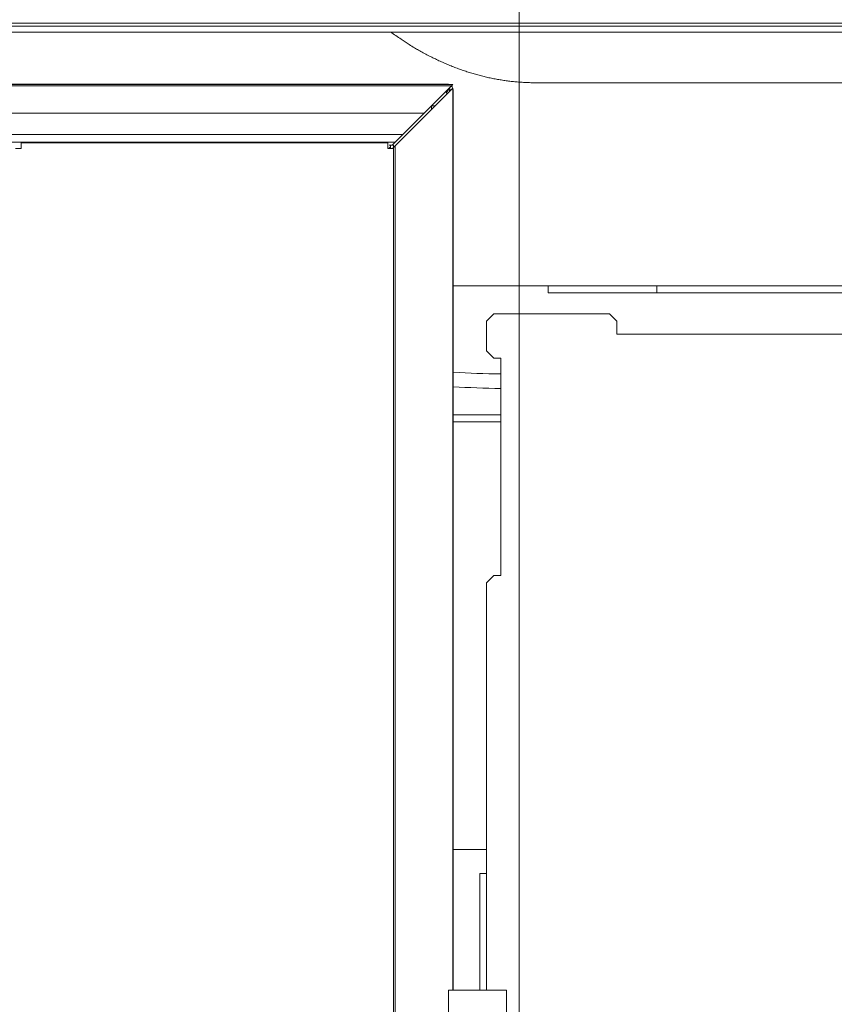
# Model space of a CAD drawing. Extents: x 0 to 59450, y 0 to 42050.
# Tile 144 of 256: x 33649 to 34211, y 6560 to 7239. Entities that reach past the tile are written whole.
import ezdxf

# ---------------------------------------------------------------- set-up
doc = ezdxf.new("R2010")
doc.units = 0
doc.header["$LTSCALE"] = 20
doc.header["$MEASUREMENT"] = 0
doc.layers.get('0').update_dxf_attribs({"linetype": 'CONTINUOUS'})

msp = doc.modelspace()

# ---------------------------------------------------------------- linework, layer by layer
at = {"color": 3, "linetype": 'Continuous', "lineweight": 13}
for p, q in [((33993.624, 9459.419), (33993.624, 6162.961)), ((29012.289, 7236.774), (34371.934, 7236.774)), ((35115.547, 7234.774), (32315.615, 7234.774)), ((32315.615, 7230.774), (35115.547, 7230.774)), ((32685.89, 7194.498), (33947.848, 7194.498)), ((33947.074, 7193.724), (32685.89, 7193.724)), ((33933.124, 7194.774), (33459.557, 7194.774)), ((33928.148, 7174.798), (33947.074, 7193.724)), ((33933.124, 7194.774), (33935.124, 7194.774)), ((33933.124, 7194.504), (33933.124, 7194.774)), ((33935.124, 7194.774), (33936.124, 7194.774)), ((33935.124, 7194.774), (33935.124, 7194.504)), ((33944.124, 7194.774), (33936.124, 7194.774)), ((33936.124, 7194.504), (33936.124, 7194.774)), ((33942.855, 7189.505), (33947.855, 7194.505)), ((33947.074, 7193.724), (33947.848, 7194.498)), ((33947.856, 7194.505), (33947.849, 7194.505)), ((34005.057, 7195.774), (34001.682, 7195.813)), ((34295.558, 7195.774), (34005.056, 7195.774)), ((33928.148, 7172.298), (33947.074, 7191.224)), ((33942.855, 7187.005), (33947.855, 7192.005)), ((33944.129, 7190.774), (33943.383, 7189.601)), ((33944.806, 7190.774), (33943.383, 7188.539)), ((33944.127, 7190.774), (33944.129, 7190.774)), ((33945.656, 7190.774), (33944.806, 7190.774)), ((33945.656, 7190.774), (33946.124, 7190.774)), ((33945.656, 7189.806), (33945.656, 7190.774)), ((33946.124, 7190.774), (33946.124, 7190.274)), ((33947.074, 7191.224), (33947.848, 7191.998)), ((33947.855, 6569.774), (33947.855, 7192.006)), ((33948.124, 7182.774), (33948.124, 7190.774)), ((33935.623, 7179.774), (33933.173, 7179.774)), ((33933.173, 7179.774), (33933.173, 7177.324)), ((33947.856, 7182.774), (33948.124, 7182.774)), ((33947.856, 7181.774), (33948.124, 7181.774)), ((33948.124, 7179.774), (33947.856, 7179.774)), ((33948.124, 7182.774), (33948.124, 7181.774)), ((33948.124, 7181.774), (33948.124, 7179.774)), ((33948.124, 6986.775), (33948.124, 7179.774)), ((32706.45, 7174.798), (33928.148, 7174.798)), ((33913.385, 7160.035), (33928.148, 7174.798)), ((33913.385, 7157.535), (33928.148, 7172.298)), ((33913.385, 7160.035), (32685.89, 7160.035)), ((33908.124, 7154.774), (33913.385, 7160.035)), ((32685.89, 7154.774), (33908.124, 7154.774)), ((33903.055, 7154.39), (33650.123, 7154.39)), ((33650.124, 7154.39), (33650.124, 7150.39)), ((33903.057, 7150.39), (33903.057, 7154.39)), ((33903.209, 7152.774), (33903.209, 7150.39)), ((33905.026, 7152.774), (33904.088, 7152.774)), ((33906.996, 7152.774), (33905.026, 7152.774)), ((33905.026, 7152.774), (33905.026, 7150.39)), ((33906.124, 7152.774), (33908.124, 7154.774)), ((33906.996, 7150.39), (33906.996, 7152.774)), ((33908.124, 7152.274), (33913.385, 7157.535)), ((33650.124, 7150.39), (33646.124, 7150.39)), ((33907.057, 7150.39), (33903.057, 7150.39)), ((33903.74, 7150.39), (33905.026, 7151.676)), ((33906.24, 7150.39), (33908.124, 7152.274)), ((33907.057, 6364.158), (33907.057, 7150.391)), ((33908.124, 7152.274), (33908.124, 6362.274)), ((33948.124, 7055.774), (34295.558, 7055.774)), ((34013.622, 7055.774), (34013.622, 7050.774)), ((34088.622, 7050.774), (34013.622, 7050.774)), ((34088.622, 7055.774), (34088.622, 7050.774)), ((34248.622, 7050.774), (34088.622, 7050.774)), ((33976.124, 7036.274), (33971.124, 7031.274)), ((33971.124, 7031.274), (33971.124, 7010.774)), ((34056.124, 7036.274), (33976.124, 7036.274)), ((34061.124, 7031.274), (34056.124, 7036.274)), ((34061.124, 7022.274), (34061.124, 7031.274)), ((34268.624, 7022.274), (34061.124, 7022.274)), ((33971.124, 7010.774), (33976.124, 7005.774)), ((33976.124, 7005.774), (33981.124, 7005.774)), ((33981.124, 7005.774), (33981.124, 6855.774)), ((33947.856, 6986.776), (33948.122, 6986.776)), ((33948.124, 6986.774), (33947.856, 6986.774)), ((33948.124, 6986.734), (33947.856, 6986.736)), ((33948.124, 6986.774), (33948.124, 6986.772)), ((33948.124, 6986.772), (33948.124, 6986.771)), ((33948.124, 6986.771), (33948.124, 6986.77)), ((33948.124, 6986.77), (33948.124, 6986.768)), ((33948.124, 6986.768), (33948.124, 6986.767)), ((33948.124, 6986.767), (33948.124, 6986.766)), ((33948.124, 6986.766), (33948.124, 6986.764)), ((33948.124, 6986.764), (33948.124, 6986.763)), ((33948.124, 6986.763), (33948.124, 6986.762)), ((33948.124, 6986.762), (33948.124, 6986.76)), ((33948.124, 6986.76), (33948.124, 6986.759)), ((33948.124, 6986.759), (33948.124, 6986.758)), ((33948.124, 6986.758), (33948.124, 6986.756)), ((33948.124, 6986.756), (33948.124, 6986.755)), ((33948.124, 6986.755), (33948.124, 6986.754)), ((33948.124, 6986.754), (33948.124, 6986.752)), ((33948.124, 6986.752), (33948.124, 6986.751)), ((33948.124, 6986.751), (33948.124, 6986.75)), ((33948.124, 6986.75), (33948.124, 6986.748)), ((33948.124, 6986.748), (33948.124, 6986.747)), ((33948.124, 6986.747), (33948.124, 6986.746)), ((33948.124, 6986.746), (33948.124, 6986.744)), ((33948.124, 6986.744), (33948.124, 6986.743)), ((33948.124, 6986.743), (33948.124, 6986.742)), ((33948.124, 6986.742), (33948.124, 6986.74)), ((33948.124, 6986.74), (33948.124, 6986.739)), ((33948.124, 6986.739), (33948.124, 6986.737)), ((33948.124, 6986.737), (33948.124, 6986.734)), ((33948.124, 6569.774), (33948.124, 6986.735)), ((33981.124, 6966.774), (33948.124, 6966.774)), ((33981.122, 6961.774), (33948.122, 6961.774)), ((33976.124, 6855.774), (33971.124, 6850.774)), ((33981.124, 6855.774), (33976.124, 6855.774)), ((33971.124, 6850.774), (33971.124, 6569.774)), ((33948.122, 6666.774), (33971.124, 6666.774)), ((33966.622, 6650.274), (33966.622, 6569.774)), ((33971.124, 6650.274), (33966.622, 6650.274)), ((33944.971, 6569.774), (33944.971, 6519.774)), ((33984.971, 6569.774), (33944.971, 6569.774)), ((33984.971, 6519.774), (33984.971, 6569.774))]:
    msp.add_line(p, q, dxfattribs=at)
for centre, radius, start, end in [((34158.295, 7594.641), 443.37, 235.153598, 236.292099), ((34003.689, 7358.024), 160.756, 235.329715, 237.714212), ((34010.332, 7367.797), 172.567, 237.582729, 239.008267), ((34186.281, 7683.889), 534.266, 240.287753, 240.641631), ((34023.768, 7394.475), 202.347, 240.570906, 241.600203), ((34005.221, 7357.044), 160.605, 241.069314, 242.444671), ((34015.442, 7376.841), 182.885, 242.475073, 243.646453), ((34020.285, 7387.698), 194.764, 243.787584, 244.862491), ((34013.947, 7374.231), 179.88, 244.867989, 246.031617), ((34011.159, 7367.315), 172.428, 245.94444, 247.156174), ((34011.203, 7367.573), 172.683, 247.176052, 248.376611), ((34010.684, 7366.166), 171.184, 248.36441, 249.567276), ((34009.407, 7362.878), 167.657, 249.584014, 250.805503), ((34008.577, 7360.194), 164.849, 250.771074, 252.007057), ((34007.924, 7358.375), 162.918, 252.028036, 253.271762), ((34007.423, 7356.441), 160.921, 253.244459, 254.497242), ((34006.846, 7354.599), 158.992, 254.52016, 255.781877), ((34006.481, 7352.853), 157.21, 255.754353, 257.024636), ((33944.124, 7190.774), 4, 68.871578, 90), ((33944.124, 7190.774), 4, 18.196903, 45), ((34006.08, 7351.414), 155.718, 257.049517, 258.326208), ((34005.865, 7350.027), 154.316, 258.300398, 259.583436), ((34005.585, 7348.913), 153.17, 259.611207, 260.89876), ((34005.473, 7347.804), 152.057, 260.874273, 262.166626), ((34005.274, 7346.93), 151.164, 262.196036, 263.491641), ((34005.259, 7346.282), 150.518, 263.469474, 264.76672), ((34005.151, 7346.069), 150.296, 264.800349, 266.095843), ((34005.151, 7345.276), 149.505, 266.075119, 267.374214), ((34005.029, 7344.17), 148.395, 267.401819, 268.707631), ((33944.124, 7190.774), 2, 0, 44.932092), ((33944.124, 7190.774), 4, 0, 4.094569), ((33993.624, 7814.774), 820, 266.81915, 269.12655), ((33944.124, 6986.774), 4, 338.87158, 359.42685), ((33993.624, 7814.774), 830, 266.85466, 269.13708)]:
    msp.add_arc(centre, radius, start, end, dxfattribs=at)

doc.saveas('drawing.dxf')
